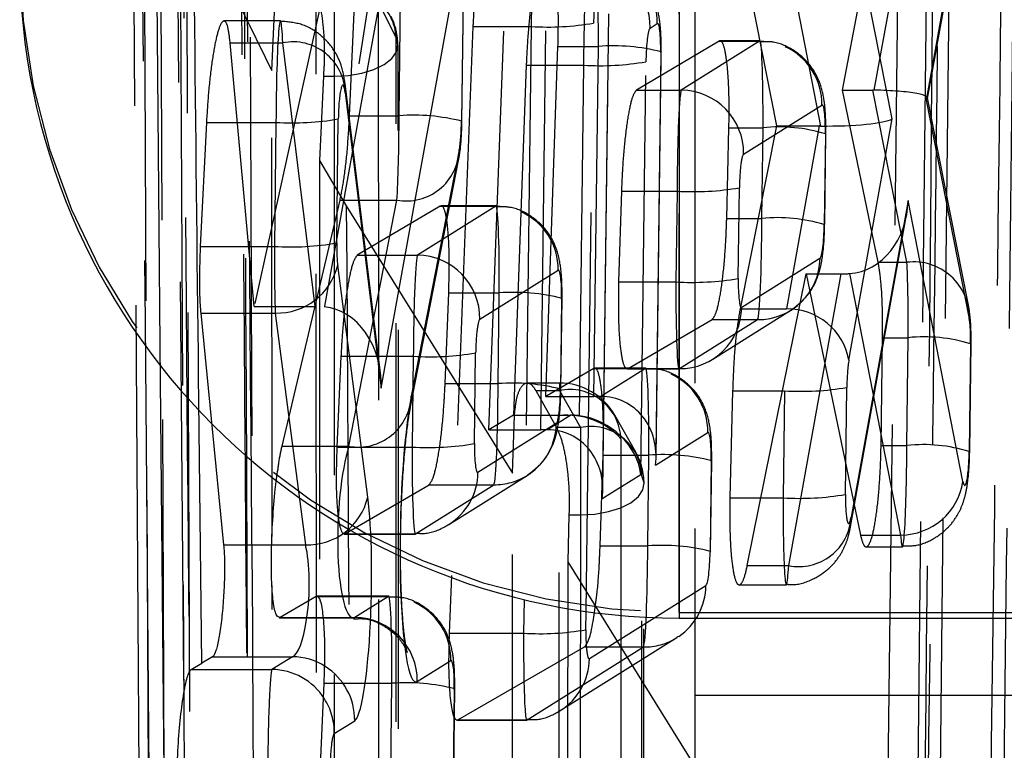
# Model space of a CAD drawing. Extents: x 40 to 416, y 16 to 281.
# Tile 26 of 41: x 236.52 to 239.65, y 245.18 to 247.51. Entities that reach past the tile are written whole.
import ezdxf

# ---------------------------------------------------------------- set-up
doc = ezdxf.new("R2010")
doc.units = 0
doc.linetypes.add('HIDDEN', pattern=[1.905, 1.27, -0.635])
doc.layers.get('0').update_dxf_attribs({"linetype": 'CONTINUOUS'})

msp = doc.modelspace()

# ---------------------------------------------------------------- linework, layer by layer
at = {"color": 7, "linetype": 'HIDDEN'}
for p, q in [((239.42589, 249.71853), (239.37231, 244.65127)), ((239.44381, 244.65127), (239.50103, 249.71853)), ((239.28028, 244.94815), (239.33603, 249.32673)), ((237.05316, 242.5329), (237.02541, 248.74358)), ((236.9001, 248.64533), (236.91656, 246.54274)), ((236.96488, 246.47225), (236.94649, 248.579)), ((237.01285, 248.57755), (237.05228, 243.70212)), ((236.87429, 248.50282), (236.88665, 246.58636)), ((237.04507, 248.47956), (237.0708, 242.26455)), ((236.93822, 242.80175), (236.91225, 248.29739)), ((236.96428, 248.13935), (236.98558, 242.60413)), ((239.56049, 248.12387), (239.40344, 247.25134)), ((239.40831, 247.25667), (239.5588, 248.09277)), ((239.13677, 247.28279), (239.26821, 247.96908)), ((239.23844, 247.28276), (239.36197, 247.96908)), ((237.53807, 247.84456), (237.26409, 246.59423)), ((237.71302, 247.84456), (237.48706, 246.59287)), ((239.29512, 247.19137), (239.17508, 247.80539)), ((237.66845, 246.33434), (237.91154, 247.6809)), ((237.31975, 247.3454), (237.33416, 247.643)), ((237.46355, 241.61834), (237.46077, 247.643)), ((237.51826, 247.60525), (237.51826, 247.32708)), ((237.56751, 247.20154), (237.58605, 247.62844)), ((237.72533, 247.20154), (237.73073, 247.62844)), ((237.92925, 247.60886), (237.92385, 247.18196)), ((237.92531, 247.18376), (237.93071, 247.61067)), ((238.61705, 245.61991), (238.61705, 247.61991)), ((238.66705, 247.61991), (238.66705, 245.88653)), ((238.83571, 247.63478), (238.9273, 247.16874)), ((238.97656, 247.63478), (239.06767, 247.16871)), ((237.71581, 247.44898), (237.65889, 247.56556)), ((238.01102, 246.20164), (238.06104, 247.54553)), ((238.17623, 246.20164), (238.19323, 247.54553)), ((238.39175, 247.52595), (238.37223, 245.98265)), ((238.374, 246.00839), (238.39322, 247.52776)), ((237.34747, 247.50322), (237.16759, 247.50322)), ((237.96036, 247.48551), (237.89192, 245.73717)), ((237.96036, 247.48551), (238.14606, 247.48551)), ((238.14606, 247.48551), (238.12297, 245.66088)), ((238.32087, 245.62292), (238.34457, 247.49642)), ((238.52459, 247.4806), (238.54742, 247.49489)), ((237.26409, 246.59423), (237.18736, 247.43355)), ((237.18736, 247.43355), (237.35468, 247.43355)), ((237.45745, 246.59423), (237.35468, 247.43355)), ((237.72502, 241.4391), (237.7225, 247.42617)), ((238.19271, 246.30775), (238.23114, 247.42239)), ((238.23114, 247.42239), (238.35981, 247.42239)), ((238.34571, 246.30775), (238.35981, 247.42239)), ((238.74433, 247.43936), (238.48107, 247.28321)), ((238.87321, 247.43936), (238.62381, 247.28321)), ((238.74433, 247.43936), (238.87321, 247.43936)), ((238.87413, 247.44023), (238.74718, 247.44023)), ((238.87321, 247.43936), (238.88645, 247.43879)), ((238.55833, 247.40281), (238.54171, 246.08875)), ((238.54348, 246.1145), (238.5598, 247.40461)), ((238.5598, 247.40461), (238.55833, 247.40281)), ((238.1302, 247.36236), (238.08994, 246.24773)), ((238.1302, 247.36236), (238.31263, 247.36236)), ((238.31263, 247.36236), (238.29851, 246.24595)), ((238.49453, 246.05922), (238.51115, 247.37327)), ((237.32077, 245.86119), (237.31975, 247.3454)), ((237.484, 247.32708), (237.47196, 247.05901)), ((237.484, 247.32708), (237.51826, 247.32708)), ((237.51826, 247.32708), (237.51893, 241.33994)), ((237.66616, 246.38174), (237.5532, 247.3043)), ((237.5532, 247.27566), (237.66845, 246.33434)), ((238.48107, 247.28321), (238.62381, 247.28321)), ((239.25077, 246.73467), (239.13677, 247.28279)), ((239.13677, 247.28279), (239.23412, 247.28279)), ((239.34217, 246.73467), (239.23412, 247.28279)), ((238.82233, 247.07945), (239.07173, 247.2356)), ((239.40344, 247.25134), (239.54069, 246.55507)), ((239.53839, 246.59809), (239.4083, 247.25804)), ((237.56751, 247.20154), (237.72533, 247.20154)), ((237.11173, 247.18035), (237.09211, 246.78532)), ((237.11173, 247.18035), (237.33311, 247.18035)), ((237.33311, 247.18035), (237.32812, 246.78532)), ((237.52664, 246.79622), (237.53163, 247.19126)), ((237.92385, 247.18196), (237.92531, 247.18376)), ((238.9273, 247.16874), (238.81121, 246.58643)), ((238.9273, 247.16874), (239.06335, 247.16874)), ((239.06335, 247.16874), (238.95912, 246.58643)), ((239.15764, 246.42333), (239.29512, 247.19137)), ((238.76849, 246.87415), (238.77559, 247.16309)), ((238.77559, 247.16309), (238.88412, 247.16309)), ((238.88047, 246.87415), (238.88412, 247.16309)), ((239.08264, 247.14351), (239.07899, 246.85457)), ((239.08045, 246.85638), (239.08411, 247.14532)), ((237.91676, 247.09226), (237.76408, 246.30863)), ((237.47196, 247.05901), (237.47063, 241.57157)), ((237.47196, 247.05901), (237.55703, 246.91473)), ((237.76187, 246.27472), (237.91455, 247.05835)), ((238.43335, 246.96122), (238.42442, 246.67228)), ((238.43335, 246.96122), (238.61038, 246.96122)), ((238.61038, 246.96122), (238.60673, 246.67228)), ((238.80524, 246.68319), (238.8089, 246.97212)), ((237.35253, 246.14881), (237.53717, 246.93245)), ((237.53717, 246.93245), (237.71824, 246.93245)), ((237.55703, 246.91473), (238.08675, 246.06316)), ((237.56556, 246.14881), (237.71824, 246.93245)), ((238.03425, 246.91438), (237.85924, 246.91438)), ((239.34591, 246.93166), (239.16447, 245.92357)), ((239.52088, 246.03675), (239.34591, 246.93166)), ((237.85642, 246.91351), (237.59211, 246.75737)), ((238.03333, 246.91351), (237.78393, 246.75737)), ((237.85642, 246.91351), (238.03333, 246.91351)), ((238.03333, 246.91351), (238.04657, 246.91295)), ((239.16279, 245.89248), (239.34149, 246.88532)), ((238.76849, 246.87415), (238.88047, 246.87415)), ((237.09211, 246.78532), (237.32812, 246.78532)), ((237.59211, 246.75737), (237.78393, 246.75737)), ((239.06555, 246.74724), (238.81616, 246.5911)), ((239.25077, 246.73467), (239.34217, 246.73467)), ((237.62559, 245.9871), (237.52961, 246.72549)), ((237.98245, 246.55361), (238.23185, 246.70976)), ((238.83405, 245.76879), (239.02186, 246.69778)), ((238.96595, 245.76879), (239.13316, 246.69778)), ((239.02186, 246.69778), (239.19421, 245.86613)), ((239.02186, 246.69778), (239.13316, 246.69778)), ((239.15958, 246.69871), (239.32236, 245.86613)), ((238.42442, 246.67228), (238.60673, 246.67228)), ((237.87179, 246.34831), (237.88329, 246.63725)), ((237.88329, 246.63725), (238.04424, 246.63725)), ((238.04058, 246.34831), (238.04424, 246.63725)), ((238.24276, 246.61767), (238.2391, 246.32873)), ((238.24057, 246.33054), (238.24422, 246.61948)), ((238.24422, 246.61948), (238.24276, 246.61767)), ((237.09354, 246.57312), (237.12687, 246.23598)), ((237.09354, 246.57312), (237.3311, 246.57312)), ((237.26409, 246.59423), (237.45745, 246.59423)), ((237.3311, 246.57312), (237.42707, 245.83473)), ((238.72377, 246.42592), (238.97317, 246.58207)), ((238.81121, 246.58643), (238.95912, 246.58643)), ((238.45427, 246.39602), (238.72188, 246.55216)), ((238.61764, 246.39602), (238.86703, 246.55216)), ((238.72188, 246.55216), (238.86703, 246.55216)), ((239.25998, 246.15142), (239.26497, 246.49465)), ((239.26497, 246.49465), (239.34662, 246.49465)), ((239.34228, 246.15142), (239.34662, 246.49465)), ((239.54227, 246.13365), (239.54661, 246.47688)), ((237.96536, 246.15734), (237.96902, 246.44628)), ((239.54514, 246.47507), (239.5408, 246.13184)), ((237.54012, 246.43538), (237.52719, 246.14644)), ((237.54012, 246.43538), (237.7705, 246.43538)), ((237.7705, 246.43538), (237.76684, 246.14644)), ((238.34524, 246.39684), (238.19271, 246.30775)), ((238.34524, 246.39684), (238.50982, 246.39684)), ((238.51075, 246.39771), (238.34811, 246.39771)), ((238.50982, 246.39684), (238.36739, 246.30766)), ((238.45139, 246.39514), (238.61671, 246.39514)), ((238.45427, 246.39602), (238.61764, 246.39602)), ((238.50982, 246.39684), (238.52307, 246.39627)), ((238.23553, 246.35026), (238.13318, 246.35026)), ((238.23553, 246.35026), (238.23553, 246.32634)), ((237.87179, 246.34831), (238.04058, 246.34831)), ((238.16051, 246.32634), (238.23553, 246.32634)), ((238.16051, 246.32634), (238.22618, 246.2086)), ((238.23553, 246.32634), (238.30238, 246.2086)), ((238.2391, 246.32873), (238.24057, 246.33054)), ((238.78727, 246.32543), (238.77883, 245.98461)), ((238.78727, 246.32543), (238.95254, 246.32543)), ((238.95254, 246.32543), (238.94823, 245.98461)), ((239.14674, 245.99551), (239.15106, 246.33633)), ((238.19271, 246.30775), (238.34571, 246.30775)), ((238.08994, 246.24773), (238.01102, 246.20164)), ((238.08675, 246.06316), (238.09247, 246.24635)), ((238.08994, 246.24773), (238.27167, 246.24773)), ((238.23553, 246.24635), (238.09247, 246.24635)), ((238.27167, 246.24773), (238.19791, 246.20155)), ((238.23174, 240.66681), (238.23553, 246.24635)), ((238.47891, 246.12975), (238.41206, 246.24749)), ((238.22567, 246.2214), (237.97627, 246.06525)), ((238.01102, 246.20164), (238.17623, 246.20164)), ((238.30238, 246.2086), (238.22618, 246.2086)), ((238.30238, 246.2086), (238.30238, 245.93043)), ((238.54171, 246.08875), (238.70834, 246.19308)), ((237.35253, 246.14881), (237.56556, 246.14881)), ((237.52719, 246.14644), (237.76684, 246.14644)), ((239.25998, 246.15142), (239.34228, 246.15142)), ((238.36543, 245.83164), (238.37479, 246.12058)), ((238.37479, 246.12058), (238.52074, 246.12058)), ((238.51708, 245.83164), (238.52074, 246.12058)), ((238.71925, 246.101), (238.7156, 245.81206)), ((238.71706, 245.81387), (238.72072, 246.1028)), ((238.72072, 246.1028), (238.71925, 246.101)), ((237.88389, 245.90007), (238.13328, 246.05622)), ((238.08306, 240.72407), (238.08675, 246.06316)), ((238.37223, 245.98265), (238.49453, 246.05922)), ((237.5529, 245.87017), (237.82057, 246.02632)), ((237.77775, 245.87017), (238.02715, 246.02632)), ((237.82057, 246.02632), (238.02715, 246.02632)), ((238.50168, 240.48737), (238.50536, 246.02939)), ((238.77883, 245.98461), (238.94823, 245.98461)), ((238.26602, 245.93043), (238.2622, 245.78104)), ((238.26602, 245.93043), (238.30238, 245.93043)), ((238.30238, 245.93043), (238.29873, 240.38841)), ((238.66705, 245.88653), (238.66705, 245.59428)), ((237.55006, 245.8693), (237.77683, 245.8693)), ((237.5529, 245.87017), (237.77775, 245.87017)), ((239.19421, 245.86613), (239.32236, 245.86613)), ((237.31968, 245.83473), (237.42707, 245.83473)), ((238.36543, 245.83164), (238.51708, 245.83164)), ((239.21253, 245.82856), (239.32792, 245.82856)), ((238.71706, 245.81387), (238.7156, 245.81206)), ((238.2622, 245.78104), (238.25884, 240.48585)), ((238.2622, 245.78104), (238.87974, 244.7877)), ((238.83405, 245.76879), (238.96595, 245.76879)), ((237.32354, 241.81934), (237.32087, 245.70524)), ((238.70217, 245.70473), (238.33105, 245.47237)), ((238.80833, 245.70747), (238.95821, 245.70747)), ((237.46093, 245.67038), (237.69155, 245.67038)), ((237.69248, 245.67125), (237.46377, 245.67125)), ((237.69155, 245.67038), (237.58468, 245.60346)), ((237.69155, 245.67038), (237.7048, 245.66981)), ((237.48341, 245.60346), (237.58468, 245.60346)), ((237.4835, 245.60259), (237.58006, 245.60259)), ((238.61705, 245.61991), (238.61705, 245.60193)), ((238.61705, 245.61991), (251.41705, 245.61991)), ((238.23866, 245.30719), (238.60978, 245.53955)), ((238.13253, 245.27729), (238.50365, 245.50965)), ((238.31589, 245.50965), (238.50365, 245.50965)), ((237.7832, 245.39971), (237.89007, 245.46662)), ((237.48651, 245.39411), (237.70247, 245.39411)), ((237.69881, 245.10517), (237.70247, 245.39411)), ((237.90098, 245.37453), (237.89733, 245.08559)), ((237.89879, 245.0874), (237.90245, 245.37634)), ((237.90245, 245.37634), (237.90098, 245.37453)), ((238.66705, 245.35645), (241.66705, 245.35645)), ((237.51895, 245.23426), (237.58377, 245.27485)), ((237.9094, 245.27642), (238.1316, 245.27642)), ((237.91229, 245.27729), (238.13253, 245.27729))]:
    msp.add_line(p, q, dxfattribs=at)
at = {"color": 7, "linetype": 'CONTINUOUS'}
for p, q in [((238.61705, 247.60193), (238.61705, 245.60193)), ((236.88665, 246.58636), (236.90924, 243.08209)), ((236.91656, 246.54274), (236.94116, 243.39882)), ((236.98907, 243.70212), (236.96488, 246.47225)), ((237.12687, 246.23598), (237.16655, 245.83473)), ((237.54418, 245.87301), (237.5529, 245.87017)), ((237.89192, 245.73717), (237.88473, 245.55356)), ((237.46093, 245.67038), (237.34599, 245.60346)), ((237.34324, 245.60259), (237.4835, 245.60259)), ((238.61705, 245.60193), (251.41705, 245.60193)), ((238.66705, 245.59428), (238.66705, 244.4752)), ((237.88473, 245.55356), (238.12162, 245.55356)), ((237.91229, 245.27729), (238.31589, 245.50965)), ((237.13152, 245.4786), (237.09689, 245.45844)), ((237.13152, 245.4786), (237.38525, 245.4786)), ((237.38525, 245.4786), (237.32043, 245.43802)), ((237.06334, 245.43802), (237.09689, 245.45844)), ((237.06334, 245.43802), (237.32043, 245.43802)), ((237.47318, 245.10517), (237.48651, 245.39411))]:
    msp.add_line(p, q, dxfattribs=at)
at = {"color": 8, "linetype": 'CONTINUOUS'}
for p, q in [((237.09689, 245.45844), (237.08767, 246.29316)), ((237.16655, 245.83473), (237.31968, 245.83473)), ((238.12297, 245.66088), (238.12162, 245.55356)), ((237.34599, 245.60346), (237.48341, 245.60346)), ((238.32014, 245.56446), (238.32087, 245.62292))]:
    msp.add_line(p, q, dxfattribs=at)
at = {"color": 7, "linetype": 'HIDDEN', "flags": 128}
for points in [[(237.51826, 247.32708), (237.56363, 247.32958), (237.6067, 247.33698), (237.6453, 247.34888), (237.67747, 247.36469), (237.70159, 247.38361), (237.71643, 247.40469), (237.72126, 247.42685), (237.71581, 247.44898)], [(238.43164, 246.17276), (238.4314, 245.81841), (238.43043, 244.40104), (238.42783, 240.59326)], [(238.13926, 246.06012), (238.13667, 246.05839), (238.13328, 246.05622)], [(238.30238, 245.93043), (238.34847, 245.93299), (238.39214, 245.9406), (238.43113, 245.95285), (238.4634, 245.9691), (238.48726, 245.98851), (238.50147, 246.01005), (238.50528, 246.03262), (238.49849, 246.05502)], [(238.49482, 240.51305), (238.49506, 240.86739), (238.496, 242.28476), (238.49849, 246.05502)], [(238.61576, 245.54345), (238.61317, 245.54172), (238.60978, 245.53955)]]:
    msp.add_lwpolyline(points, dxfattribs=at)
at = {"color": 7, "linetype": 'HIDDEN'}
for centre, radius, start, end in [((241.86048, 246.78549), 4.30539, 104.6149, 178.27984), ((243.84341, 243.59654), 4.30428, 104.60047, 178.31565), ((238.61704, 247.71991), 2.1, 180.00003, 270.00002), ((238.32344, 247.48321), 0.20116, 359.25542, 89.25267), ((238.34579, 247.49729), 0.20164, 359.32011, 65.1124), ((237.54929, 247.44148), 0.16668, 2.57609, 100.73019), ((237.51826, 247.42617), 0.203, 359.99755, 26.66862), ((238.19859, 248.34169), 0.85778, 266.48883, 279.79882), ((237.38699, 247.27043), 0.16629, 1.801, 101.20335), ((238.40577, 246.80551), 0.61858, 75.58228, 94.26119), ((238.8701, 247.23799), 0.20164, 359.32029, 65.11222), ((238.36517, 248.21854), 0.85778, 266.48882, 279.79882), ((238.62119, 247.08207), 0.20116, 359.25554, 89.25267), ((237.77129, 246.58465), 0.61859, 75.5824, 94.26108), ((237.38565, 248.03652), 0.85778, 266.48881, 279.79884), ((238.93571, 246.66994), 0.49585, 72.76267, 95.97154), ((237.7476, 247.09919), 0.1693, 260.01354, 357.65587), ((238.66291, 247.81739), 0.85778, 266.48882, 279.79883), ((238.03022, 246.71215), 0.20164, 359.32028, 65.11222), ((238.93205, 246.381), 0.49585, 72.76271, 95.97149), ((237.38065, 247.64149), 0.85779, 266.48885, 279.7988), ((237.78131, 246.55622), 0.20116, 359.25542, 89.2528), ((238.86875, 246.74897), 0.19681, 269.50047, 359.49843), ((239.3639, 246.55918), 0.17683, 358.6708, 97.06081), ((237.3365, 246.77158), 0.19854, 268.43901, 346.57547), ((238.65926, 247.52845), 0.85778, 266.48877, 279.79888), ((238.0902, 246.02037), 0.61859, 75.58233, 94.26116), ((238.61935, 246.59282), 0.19681, 269.50035, 359.49856), ((238.96083, 246.38615), 0.20029, 10.70005, 90.48973), ((239.39821, 246.0015), 0.49584, 72.7626, 95.97162), ((237.82303, 247.29155), 0.85779, 266.48882, 279.79881), ((238.08655, 245.73144), 0.61858, 75.58225, 94.26124), ((238.23553, 246.14726), 0.203, 29.58757, 90), ((238.50672, 246.19548), 0.20164, 359.32031, 65.11218), ((238.26843, 246.16635), 0.16334, 2.24849, 101.61877), ((239.00507, 247.18163), 0.85781, 266.48899, 279.79865), ((237.59492, 246.31555), 0.1693, 260.01368, 357.6556), ((238.26102, 246.01617), 0.23159, 42.54423, 96.31774), ((238.02818, 246.22342), 0.1975, 304.22545, 359.41422), ((238.33528, 246.04861), 0.16334, 2.24972, 101.61842), ((237.81938, 247.00261), 0.85778, 266.4888, 279.79883), ((239.39387, 245.65827), 0.49584, 72.76258, 95.97157), ((238.30238, 246.02952), 0.203, 359.96252, 29.587), ((238.5667, 245.50369), 0.61859, 75.58242, 94.26107), ((237.77889, 246.06723), 0.19739, 302.13497, 359.42738), ((238.02908, 246.22279), 0.19648, 269.43831, 302.03104), ((239.32191, 246.06746), 0.20132, 270.12795, 351.22579), ((237.43248, 246.03319), 0.19854, 268.43914, 346.57519), ((239.00076, 246.84078), 0.85778, 266.4888, 279.79885), ((238.99786, 245.93256), 0.16685, 258.97497, 356.91202), ((238.56304, 245.21475), 0.61859, 75.58242, 94.26107), ((238.50468, 245.70675), 0.1975, 304.22559, 359.41437), ((237.68845, 245.46901), 0.20164, 359.31987, 65.11241), ((237.58206, 245.40232), 0.20116, 359.25554, 89.25266), ((238.50557, 245.70611), 0.19647, 269.43812, 302.03111), ((238.13368, 245.47434), 0.19738, 302.13278, 359.42954), ((237.38209, 245.27721), 0.2017, 359.32729, 57.72311), ((237.74843, 244.77724), 0.61858, 75.58231, 94.26123), ((237.31747, 245.23666), 0.2015, 359.31727, 32.46289)]:
    msp.add_arc(centre, radius, start, end, dxfattribs=at)
at = {"color": 7, "linetype": 'CONTINUOUS'}
for centre, radius, start, end in [((238.61704, 247.70193), 2.1, 180.00003, 270.00002), ((238.17415, 246.40972), 0.85777, 266.48876, 279.79889)]:
    msp.add_arc(centre, radius, start, end, dxfattribs=at)
at = {"color": 8, "linetype": 'CONTINUOUS'}
for centre, radius, start, end in [((237.38324, 245.27925), 0.19936, 57.68988, 89.42113), ((237.31808, 245.23749), 0.20055, 32.35755, 89.32585)]:
    msp.add_arc(centre, radius, start, end, dxfattribs=at)
at = {"color": 7, "linetype": 'HIDDEN'}
for centre, major_axis, ratio, start_param, end_param in [((238.15823, 247.50838), (0.00219, 0.3), 0.0401336, 0.0765761, 1.6473725), ((238.34764, 247.39952), (0.00219, 0.3), 0.0401336, 4.7889651, 6.3597614), ((238.32481, 247.38523), (0.00219, 0.3), 0.0401336, 0.0765761, 1.6473725), ((238.35675, 247.50404), (0.00222, 0.1), 0.1203488, 0.0789519, 1.6497483), ((237.34529, 247.20322), (0.00219, 0.3), 0.0401336, 5.5880735, 7.9305578), ((238.52332, 247.38089), (0.00222, 0.1), 0.1203488, 0.0789519, 1.6497483), ((238.54616, 247.39518), (0.00222, 0.1), 0.1203488, 4.7913409, 6.3621372), ((238.87195, 247.14023), (0.00219, 0.3), 0.0401336, 4.7889651, 6.3597614), ((237.54381, 247.19888), (0.00222, 0.1), 0.1203488, 5.5904493, 7.9329336), ((238.62255, 246.98408), (0.00219, 0.3), 0.0401336, 0.0765761, 1.6473725), ((239.2257, 247.15026), (0.20097, 0.00979), 0.6576435, 1.4753938, 1.4968905), ((239.20492, 247.25568), (0.20345, 0.00168), 0.1336237, 6.0614135, 7.6873812), ((239.07047, 247.13589), (0.00222, 0.1), 0.1203488, 4.7913409, 6.3621372), ((237.71316, 247.17867), (0.00219, 0.3), 0.0401336, 3.7499634, 4.7889651), ((237.91168, 247.17434), (0.00222, 0.1), 0.1203488, 3.7523392, 4.7913409), ((239.07285, 247.06301), (0.20137, -0.00687), 0.5239098, 1.6143518, 1.6358161), ((239.0966, 247.19571), (0.20341, 0.00162), 0.1329545, 4.5686395, 6.0624716), ((238.82107, 246.97975), (0.00222, 0.1), 0.1203488, 0.0789519, 1.6497483), ((238.03207, 246.61438), (0.00219, 0.3), 0.0401336, 4.7889651, 6.3597614), ((239.14739, 246.93599), (-0.00178, 0.23769), 0.8352542, 3.1940387, 4.6878727), ((238.86829, 246.85129), (0.00219, 0.3), 0.0401336, 3.2181688, 4.7889651), ((239.06681, 246.84695), (0.00222, 0.1), 0.1203488, 3.2205446, 4.7913409), ((237.53881, 246.80384), (0.00222, 0.1), 0.1203488, 1.6497483, 2.4737989), ((237.34029, 246.80818), (0.00219, 0.3), 0.0401336, 1.6473725, 2.4714231), ((237.78267, 246.45824), (0.00219, 0.3), 0.0401336, 0.0765761, 1.6473725), ((239.33445, 246.47179), (0.00219, 0.3), 0.0401336, 4.7889651, 5.7807377), ((238.23059, 246.61005), (0.00222, 0.1), 0.1203488, 4.7913409, 6.3621372), ((239.12357, 246.80364), (0.20138, -0.00695), 0.5245449, 4.7781089, 4.9102444), ((238.6189, 246.69514), (0.00219, 0.3), 0.0401336, 1.6473725, 3.2181688), ((238.81742, 246.69081), (0.00222, 0.1), 0.1203488, 1.6497483, 3.2205446), ((237.46993, 246.33868), (0.00723, 0.25479), 0.7790188, 4.7174788, 6.2332789), ((237.98119, 246.4539), (0.00222, 0.1), 0.1203488, 0.0789519, 1.6497483), ((239.53297, 246.46745), (0.00222, 0.1), 0.1203488, 4.7913409, 5.7831135), ((239.16323, 246.34395), (0.00222, 0.1), 0.1203488, 0.6564602, 1.6497483), ((238.50856, 246.09771), (0.00219, 0.3), 0.0401336, 4.7889651, 6.3597614), ((238.02841, 246.32545), (0.00219, 0.3), 0.0401336, 3.2181688, 4.7889651), ((238.22693, 246.32111), (0.00222, 0.1), 0.1203488, 3.2205446, 4.7913409), ((237.78951, 245.89825), (0.01109, 0.5), 0.1203488, 0.6107465, 3.2205446), ((238.34571, 246.29251), (0.20002, 0), 0.0762033, 1.4621994, 1.5707963), ((238.34319, 246.09309), (0.10821, 0.19253), 0.8755062, 5.1494447, 6.732761), ((238.27167, 246.04831), (0.20148, 0), 0.9897863, 1.4371595, 1.5707963), ((238.29601, 246.06355), (0.17994, -0.10113), 0.8564416, 0.5572087, 2.0068881), ((238.17623, 246.1864), (0.20002, 0), 0.0762033, 1.4621994, 1.5707963), ((238.17371, 245.98698), (0.10821, 0.19253), 0.8755062, 5.1494447, 6.732761), ((238.70708, 246.09337), (0.00222, 0.1), 0.1203488, 4.7913409, 6.3621372), ((237.59099, 245.90259), (0.01138, 0.29999), 0.2004015, 0.6156825, 3.2254805), ((237.77901, 246.1693), (0.00219, 0.3), 0.0401336, 1.6473725, 3.2181688), ((237.97753, 246.16496), (0.00222, 0.1), 0.1203488, 1.6497483, 3.2205446), ((239.33011, 246.12856), (0.00219, 0.3), 0.0401336, 2.6360293, 4.7889651), ((239.52863, 246.12422), (0.00222, 0.1), 0.1203488, 2.638405, 4.7913409), ((237.58882, 245.67368), (0.00887, 0.4), 0.1203488, 3.2205446, 5.6153915), ((238.9604, 246.00747), (0.00219, 0.3), 0.0401336, 1.6473725, 3.7926591), ((239.15892, 246.00313), (0.00222, 0.1), 0.1203488, 1.6497483, 3.7950349), ((237.3903, 245.67802), (0.00928, 0.19999), 0.2403269, 4.3019127, 5.6238713), ((238.50491, 245.80877), (0.00219, 0.3), 0.0401336, 3.2181688, 4.7889651), ((238.70343, 245.80444), (0.00222, 0.1), 0.1203488, 3.2205446, 4.7913409), ((237.69029, 245.37125), (0.00219, 0.3), 0.0401336, 4.7889651, 6.3597614), ((238.33231, 245.57208), (0.00222, 0.1), 0.1203488, 2.3046878, 3.2205446), ((237.88881, 245.36691), (0.00222, 0.1), 0.1203488, 4.7913409, 6.3621372), ((238.13379, 245.57642), (0.00219, 0.3), 0.0401336, 2.2149925, 3.2181688), ((237.51769, 245.13455), (0.00222, 0.1), 0.1203488, 0.0789519, 1.6497483)]:
    msp.add_ellipse(centre, major_axis=major_axis, ratio=ratio, start_param=start_param, end_param=end_param, dxfattribs=at)
at = {"color": 8, "linetype": 'CONTINUOUS'}
for centre, major_axis, ratio, start_param, end_param in [((237.3903, 245.67802), (0.00928, 0.19999), 0.2403269, 3.2290243, 4.3019127), ((238.13379, 245.57642), (0.00219, 0.3), 0.0401336, 1.6473725, 2.2149925), ((238.33231, 245.57208), (0.00222, 0.1), 0.1203488, 1.6497483, 2.3046878)]:
    msp.add_ellipse(centre, major_axis=major_axis, ratio=ratio, start_param=start_param, end_param=end_param, dxfattribs=at)
at = {"color": 7, "linetype": 'CONTINUOUS'}
msp.add_ellipse((237.31917, 245.13889), major_axis=(0.00219, 0.3), ratio=0.0401336, start_param=0.0765761, end_param=1.6473725, dxfattribs=at)
at = {"color": 7, "linetype": 'HIDDEN'}
for points, knots in [([(239.39495, 244.49862), (239.4039, 245.39723), (239.42199, 247.21485), (239.43724, 249.03279), (239.44495, 249.95195)], [0, 0, 0, 0, 0.4943893, 1, 1, 1, 1]), ([(239.70251, 249.69825), (239.70114, 249.56335), (239.69431, 248.88885), (239.67646, 247.19975), (239.65736, 245.64558), (239.64489, 244.631)], [0, 0, 0, 0, 0.07986533, 0.39932672, 1, 1, 1, 1]), ([(239.60597, 244.75555), (239.61661, 245.55414), (239.63782, 247.14656), (239.65571, 248.739), (239.66464, 249.53283)], [0, 0, 0, 0, 0.5015023, 1, 1, 1, 1]), ([(239.46105, 249.32787), (239.46105, 249.32749), (239.45304, 248.59815), (239.43618, 247.13815), (239.41753, 245.67784), (239.40763, 244.94661), (239.40762, 244.94584)], [0, 0, 0, 0, 0.0002613, 0.4993567, 0.9994738, 1, 1, 1, 1]), ([(237.23233, 248.70681), (237.2395, 247.81585), (237.25348, 246.08045), (237.2687, 244.34505), (237.2761, 243.50061)], [0, 0, 0, 0, 0.513404, 1, 1, 1, 1]), ([(237.25647, 243.58594), (237.25587, 243.65594), (237.25125, 244.19849), (237.23709, 245.89382), (237.22445, 247.51916), (237.21549, 248.67195)], [0, 0, 0, 0, 0.0412861, 0.3200235, 1, 1, 1, 1]), ([(237.22785, 248.65248), (237.22834, 248.53434), (237.2308, 247.94364), (237.23956, 245.87319), (237.24875, 243.92087), (237.25572, 242.44111)], [0, 0, 0, 0, 0.0570601, 0.28530075, 1, 1, 1, 1]), ([(237.08767, 246.29316), (237.08324, 246.68953), (237.07457, 247.46603), (237.06644, 248.24299), (237.06246, 248.62335)], [0, 0, 0, 0, 0.5104601, 1, 1, 1, 1]), ([(237.07287, 243.70212), (237.06574, 244.51444), (237.05148, 246.14007), (237.0383, 247.7657), (237.03171, 248.579)], [0, 0, 0, 0, 0.4997011, 1, 1, 1, 1]), ([(237.27318, 242.37203), (237.27264, 242.49018), (237.26998, 243.08088), (237.26086, 245.15278), (237.25316, 247.10654), (237.24732, 248.58773)], [0, 0, 0, 0, 0.0570204, 0.2851026, 1, 1, 1, 1]), ([(236.96428, 248.13935), (237.00608, 248.0304), (237.09013, 247.81131), (237.24293, 247.50127), (237.31975, 247.3454)], [0, 0, 0, 0, 0.4972709, 1, 1, 1, 1]), ([(238.00985, 247.8075), (238.0054, 247.80155), (237.99649, 247.78964), (237.98302, 247.73036), (237.97147, 247.64817), (237.96384, 247.56153), (237.96132, 247.50653), (237.96036, 247.48551)], [0, 0, 0, 0, 0.2170625, 0.4341313, 0.6510378, 0.8666713, 1, 1, 1, 1]), ([(238.23114, 247.42239), (238.23185, 247.45549), (238.23327, 247.5217), (238.22976, 247.60693), (238.22247, 247.66881), (238.21294, 247.69926), (238.20586, 247.69883), (238.20296, 247.69865)], [0, 0, 0, 0, 0.21232586, 0.42464463, 0.63719725, 0.85104194, 1, 1, 1, 1]), ([(238.17903, 247.68435), (238.17458, 247.6784), (238.16567, 247.66649), (238.1523, 247.60722), (238.14093, 247.52504), (238.13349, 247.4384), (238.13111, 247.38339), (238.1302, 247.36236)], [0, 0, 0, 0, 0.2170764, 0.4341541, 0.6510189, 0.8665732, 1, 1, 1, 1]), ([(238.5598, 247.40461), (238.55976, 247.4207), (238.55966, 247.45865), (238.5556, 247.51069), (238.543, 247.56719), (238.51027, 247.62589), (238.46057, 247.67061), (238.40265, 247.6976), (238.36433, 247.69666), (238.34982, 247.69631)], [0, 0, 0, 0, 0.11291805, 0.26634621, 0.43249685, 0.5681009, 0.73280566, 0.89880562, 1, 1, 1, 1]), ([(237.4559, 247.60525), (237.46101, 247.59252), (237.47121, 247.56705), (237.48162, 247.50695), (237.48705, 247.43962), (237.48753, 247.37678), (237.48505, 247.34179), (237.484, 247.32708)], [0, 0, 0, 0, 0.2157323, 0.4316601, 0.6429349, 0.8499038, 1, 1, 1, 1]), ([(237.65889, 247.56556), (237.65893, 247.44743), (237.65914, 246.85678), (237.65994, 244.84832), (237.66113, 242.95799), (237.66202, 241.54018)], [0, 0, 0, 0, 0.0588164, 0.2940817, 1, 1, 1, 1]), ([(237.18736, 247.43355), (237.18499, 247.45262), (237.18027, 247.49073), (237.16871, 247.50854), (237.15536, 247.49394), (237.14124, 247.44573), (237.12818, 247.36976), (237.11759, 247.27705), (237.11362, 247.21156), (237.11173, 247.18035)], [0, 0, 0, 0, 0.143475, 0.2869122, 0.4312924, 0.5767204, 0.7224953, 0.867758, 1, 1, 1, 1]), ([(237.5532, 247.3043), (237.54995, 247.32466), (237.54454, 247.35864), (237.51793, 247.41446), (237.47727, 247.46047), (237.41741, 247.49616), (237.37164, 247.50032), (237.34885, 247.50239)], [0, 0, 0, 0, 0.2222926, 0.370917, 0.5770137, 0.7893864, 1, 1, 1, 1]), ([(237.71684, 241.46112), (237.7168, 241.57925), (237.7166, 242.16991), (237.71604, 244.16587), (237.71591, 246.04368), (237.71581, 247.44898)], [0, 0, 0, 0, 0.059185, 0.2959247, 1, 1, 1, 1]), ([(238.77559, 247.16309), (238.77598, 247.19621), (238.77676, 247.26245), (238.77237, 247.34768), (238.76437, 247.40958), (238.75443, 247.43998), (238.74727, 247.43954), (238.74433, 247.43936)], [0, 0, 0, 0, 0.2123208, 0.4246312, 0.6373433, 0.8514919, 1, 1, 1, 1]), ([(239.08411, 247.14532), (239.08407, 247.16141), (239.08397, 247.19935), (239.07991, 247.2514), (239.06731, 247.3079), (239.03458, 247.3666), (238.98488, 247.41132), (238.92696, 247.4383), (238.88864, 247.43737), (238.87413, 247.43701)], [0, 0, 0, 0, 0.1129184, 0.266347, 0.4324943, 0.5681001, 0.7328054, 0.8988058, 1, 1, 1, 1]), ([(238.48107, 247.28321), (238.4766, 247.27726), (238.46766, 247.26535), (238.45445, 247.20608), (238.44337, 247.12392), (238.43629, 247.03728), (238.43417, 246.98227), (238.43335, 246.96122)], [0, 0, 0, 0, 0.2171063, 0.4342153, 0.6510194, 0.866425, 1, 1, 1, 1]), ([(237.53717, 246.93245), (237.54157, 246.95454), (237.55039, 246.99872), (237.56143, 247.09512), (237.56544, 247.16543), (237.56751, 247.20154)], [0, 0, 0, 0, 0.3272168, 0.6545158, 1, 1, 1, 1]), ([(237.91455, 247.05835), (237.91627, 247.06853), (237.92099, 247.09641), (237.92427, 247.13936), (237.92504, 247.1723), (237.92531, 247.18376)], [0, 0, 0, 0, 0.2724574, 0.7466398, 1, 1, 1, 1]), ([(237.55703, 246.91473), (237.56368, 245.8579), (237.57526, 244.01642), (237.58767, 242.1735), (237.59297, 241.38823)], [0, 0, 0, 0, 0.5738991, 1, 1, 1, 1]), ([(237.88329, 246.63725), (237.88419, 246.67034), (237.88599, 246.73652), (237.88293, 246.82173), (237.87593, 246.88361), (237.8665, 246.91411), (237.85936, 246.91369), (237.85642, 246.91351)], [0, 0, 0, 0, 0.212267, 0.4245382, 0.6369329, 0.8505873, 1, 1, 1, 1]), ([(238.24422, 246.61948), (238.24418, 246.63556), (238.24409, 246.67351), (238.24002, 246.72555), (238.22742, 246.78205), (238.1947, 246.84075), (238.145, 246.88548), (238.08708, 246.91246), (238.04876, 246.91152), (238.03424, 246.91117)], [0, 0, 0, 0, 0.112918, 0.2663462, 0.4324971, 0.5681007, 0.7328056, 0.8988056, 1, 1, 1, 1]), ([(238.72188, 246.55216), (238.72641, 246.55812), (238.73546, 246.57002), (238.7486, 246.62929), (238.75937, 246.71145), (238.766, 246.79808), (238.7678, 246.85308), (238.76849, 246.87415)], [0, 0, 0, 0, 0.2171681, 0.4343531, 0.6511047, 0.8663105, 1, 1, 1, 1]), ([(238.97317, 246.58207), (238.99372, 246.5983), (239.0249, 246.62292), (239.05081, 246.66825), (239.06405, 246.70383), (239.07403, 246.74969), (239.07906, 246.80038), (239.08012, 246.84314), (239.08045, 246.85638)], [0, 0, 0, 0, 0.2388292, 0.3621845, 0.4840567, 0.6096487, 0.8791773, 1, 1, 1, 1]), ([(237.09211, 246.78532), (237.09087, 246.7523), (237.08839, 246.68627), (237.09002, 246.61544), (237.09269, 246.58333), (237.09354, 246.57312)], [0, 0, 0, 0, 0.4054411, 0.8109038, 1, 1, 1, 1]), ([(237.59211, 246.75737), (237.58757, 246.7514), (237.5785, 246.73948), (237.56451, 246.68016), (237.55233, 246.59792), (237.5441, 246.51128), (237.54122, 246.45631), (237.54012, 246.43538)], [0, 0, 0, 0, 0.21713008, 0.43426108, 0.65133812, 0.86719238, 1, 1, 1, 1]), ([(239.26497, 246.49465), (239.26501, 246.52768), (239.26509, 246.59374), (239.2599, 246.67946), (239.25378, 246.71647), (239.25077, 246.73467)], [0, 0, 0, 0, 0.3370028, 0.6739824, 1, 1, 1, 1]), ([(238.42442, 246.67228), (238.42381, 246.63918), (238.42258, 246.57298), (238.42644, 246.48776), (238.43412, 246.42588), (238.44401, 246.39541), (238.45128, 246.39584), (238.45427, 246.39602)], [0, 0, 0, 0, 0.2122432, 0.4244796, 0.6369934, 0.8508846, 1, 1, 1, 1]), ([(238.81121, 246.58643), (238.80726, 246.56327), (238.79935, 246.51694), (238.79086, 246.42282), (238.78844, 246.35712), (238.78727, 246.32543)], [0, 0, 0, 0, 0.3410127, 0.6821069, 1, 1, 1, 1]), ([(239.54661, 246.47688), (239.54663, 246.48714), (239.5467, 246.51762), (239.54484, 246.55812), (239.54026, 246.58652), (239.53839, 246.59809)], [0, 0, 0, 0, 0.2313026, 0.6868894, 1, 1, 1, 1]), ([(238.37479, 246.12058), (238.37544, 246.15367), (238.37673, 246.21986), (238.37293, 246.30507), (238.36531, 246.36697), (238.35548, 246.39744), (238.34822, 246.39702), (238.34524, 246.39684)], [0, 0, 0, 0, 0.21222021, 0.4244335, 0.63692449, 0.85081446, 1, 1, 1, 1]), ([(238.72072, 246.1028), (238.72068, 246.11889), (238.72059, 246.15684), (238.71652, 246.20888), (238.70392, 246.26538), (238.6712, 246.32408), (238.62149, 246.36881), (238.56357, 246.39579), (238.52525, 246.39485), (238.51074, 246.3945)], [0, 0, 0, 0, 0.1129182, 0.2663467, 0.4324942, 0.5680998, 0.7328051, 0.8988054, 1, 1, 1, 1]), ([(238.09247, 246.24635), (238.09436, 246.26478), (238.09813, 246.30161), (238.11163, 246.33725), (238.12881, 246.35342), (238.1461, 246.34839), (238.15642, 246.3326), (238.16051, 246.32634)], [0, 0, 0, 0, 0.20804373, 0.41584187, 0.62993832, 0.85325912, 1, 1, 1, 1]), ([(237.82057, 246.02632), (237.82516, 246.03228), (237.83432, 246.0442), (237.84827, 246.10353), (237.86024, 246.18578), (237.86815, 246.27242), (237.87078, 246.32737), (237.87179, 246.34831)], [0, 0, 0, 0, 0.2171982, 0.4344045, 0.6514659, 0.8671785, 1, 1, 1, 1]), ([(238.13328, 246.05622), (238.15384, 246.07245), (238.18502, 246.09707), (238.21093, 246.14241), (238.22417, 246.17799), (238.23414, 246.22385), (238.23917, 246.27454), (238.24024, 246.3173), (238.24057, 246.33054)], [0, 0, 0, 0, 0.238829, 0.3621822, 0.484059, 0.6096513, 0.8791765, 1, 1, 1, 1]), ([(237.58012, 245.5991), (237.59197, 245.59982), (237.62665, 245.60193), (237.6767, 245.5796), (237.71844, 245.54628), (237.74057, 245.51572), (237.7495, 245.49711), (237.75181, 245.48995), (237.75025, 245.49472), (237.74532, 245.51946), (237.73805, 245.57811), (237.73125, 245.6826), (237.72869, 245.82988), (237.73294, 245.99779), (237.74344, 246.14675), (237.75464, 246.23547), (237.76043, 246.26692), (237.76187, 246.27472)], [0, 0, 0, 0, 0.0280402, 0.082057, 0.1255518, 0.1616436, 0.1910501, 0.2197848, 0.2559192, 0.3079833, 0.3841898, 0.4857018, 0.6041567, 0.7302001, 0.8580126, 0.9647899, 1, 1, 1, 1]), ([(238.22618, 246.2086), (238.23202, 246.19574), (238.24371, 246.17), (238.25676, 246.10914), (238.26484, 246.04104), (238.2676, 245.97868), (238.26647, 245.94434), (238.26602, 245.93043)], [0, 0, 0, 0, 0.2184297, 0.437071, 0.6505463, 0.8584833, 1, 1, 1, 1]), ([(237.33963, 246.07604), (237.34056, 246.08337), (237.34434, 246.11323), (237.34901, 246.13351), (237.35253, 246.14881)], [0, 0, 0, 0, 0.24574357, 1, 1, 1, 1]), ([(237.52719, 246.14644), (237.52612, 246.11332), (237.52396, 246.04708), (237.52662, 245.96248), (237.53321, 245.89832), (237.54052, 245.88146), (237.54418, 245.87301)], [0, 0, 0, 0, 0.2496369, 0.4992809, 0.7489364, 1, 1, 1, 1]), ([(239.19421, 245.86613), (239.19799, 245.85262), (239.20555, 245.82561), (239.21936, 245.82767), (239.23307, 245.86186), (239.24535, 245.9273), (239.25462, 246.01544), (239.25888, 246.09461), (239.25976, 246.13985), (239.25998, 246.15142)], [0, 0, 0, 0, 0.1577504, 0.3154743, 0.4738759, 0.6323548, 0.7900067, 0.9463065, 1, 1, 1, 1]), ([(239.32782, 245.83167), (239.34313, 245.83143), (239.3801, 245.83084), (239.43131, 245.8542), (239.47423, 245.88835), (239.5025, 245.92586), (239.51997, 245.96289), (239.53068, 246.00042), (239.53735, 246.04202), (239.54127, 246.08956), (239.54201, 246.12231), (239.54227, 246.13365)], [0, 0, 0, 0, 0.1038807, 0.25094, 0.3726322, 0.4782817, 0.5719923, 0.6598037, 0.7772242, 0.9228441, 1, 1, 1, 1]), ([(238.77883, 245.98461), (238.77842, 245.9515), (238.77762, 245.88527), (238.78214, 245.80018), (238.79041, 245.73788), (238.80196, 245.70538), (238.8154, 245.70691), (238.82648, 245.73449), (238.83241, 245.76136), (238.83405, 245.76879)], [0, 0, 0, 0, 0.15516153, 0.31031298, 0.4657594, 0.62231591, 0.78026852, 0.93927681, 1, 1, 1, 1]), ([(237.77684, 245.87252), (237.78678, 245.87171), (237.81934, 245.86905), (237.85592, 245.88361), (237.87959, 245.89755), (237.88389, 245.90007)], [0, 0, 0, 0, 0.2645525, 0.8665572, 1, 1, 1, 1]), ([(238.95804, 245.70989), (238.96384, 245.70914), (238.99302, 245.70538), (239.04086, 245.72248), (239.09046, 245.75365), (239.1237, 245.79076), (239.14475, 245.82815), (239.15674, 245.86241), (239.16085, 245.88281), (239.16279, 245.89248)], [0, 0, 0, 0, 0.0563315, 0.2835054, 0.4665744, 0.6235681, 0.7616601, 0.8870359, 1, 1, 1, 1]), ([(238.3516, 245.65144), (238.35259, 245.65821), (238.35744, 245.69138), (238.36227, 245.75624), (238.36456, 245.81081), (238.36543, 245.83164)], [0, 0, 0, 0, 0.1368613, 0.670534, 1, 1, 1, 1]), ([(237.90245, 245.37634), (237.90241, 245.39243), (237.90232, 245.43037), (237.89825, 245.48242), (237.88565, 245.53892), (237.85293, 245.59761), (237.80322, 245.64234), (237.7453, 245.66932), (237.70698, 245.66839), (237.69247, 245.66803)], [0, 0, 0, 0, 0.1129179, 0.266346, 0.4324966, 0.5681, 0.7328048, 0.8988057, 1, 1, 1, 1]), ([(238.13161, 245.27964), (238.14155, 245.27883), (238.17411, 245.27617), (238.2107, 245.29073), (238.23437, 245.30467), (238.23866, 245.30719)], [0, 0, 0, 0, 0.2645524, 0.8665567, 1, 1, 1, 1])]:
    msp.add_open_spline(points, degree=3, knots=knots, dxfattribs=at)
at = {"color": 7, "linetype": 'CONTINUOUS'}
for points, knots in [([(237.34599, 245.60346), (237.34172, 245.6042), (237.33319, 245.60567), (237.32388, 245.65068), (237.31862, 245.7217), (237.31808, 245.81344), (237.32229, 245.91389), (237.32971, 246.00688), (237.33664, 246.05522), (237.33963, 246.07604)], [0, 0, 0, 0, 0.1495445, 0.2991276, 0.4476888, 0.5949963, 0.7417307, 0.8888022, 1, 1, 1, 1]), ([(237.16655, 245.83473), (237.16766, 245.81918), (237.16988, 245.78808), (237.16934, 245.72452), (237.16591, 245.6571), (237.15972, 245.59165), (237.15147, 245.53562), (237.14205, 245.49538), (237.13526, 245.48117), (237.1319, 245.47887), (237.13152, 245.4786)], [0, 0, 0, 0, 0.1390911, 0.2781978, 0.4170732, 0.5564503, 0.6969808, 0.838822, 0.9815793, 1, 1, 1, 1]), ([(237.48651, 245.39411), (237.48761, 245.42718), (237.48982, 245.49333), (237.48723, 245.57852), (237.4805, 245.6404), (237.47114, 245.67095), (237.46391, 245.67054), (237.46093, 245.67038)], [0, 0, 0, 0, 0.212195, 0.42439924, 0.636625, 0.85005555, 1, 1, 1, 1]), ([(238.31589, 245.50965), (238.32049, 245.51573), (238.3297, 245.5279), (238.3425, 245.58048), (238.34888, 245.63021), (238.3516, 245.65144)], [0, 0, 0, 0, 0.36438395, 0.72878863, 1, 1, 1, 1]), ([(237.88473, 245.55356), (237.88382, 245.52048), (237.88198, 245.45432), (237.88509, 245.36912), (237.89226, 245.30725), (237.90194, 245.27671), (237.90927, 245.27712), (237.91229, 245.27729)], [0, 0, 0, 0, 0.21217, 0.4243413, 0.6366248, 0.8502055, 1, 1, 1, 1]), ([(237.01772, 245.11603), (237.01934, 245.14986), (237.02256, 245.21753), (237.03151, 245.31088), (237.04262, 245.38435), (237.05382, 245.42687), (237.06063, 245.43485), (237.06334, 245.43802)], [0, 0, 0, 0, 0.21355645, 0.42708011, 0.64150089, 0.85727891, 1, 1, 1, 1])]:
    msp.add_open_spline(points, degree=3, knots=knots, dxfattribs=at)

doc.saveas('drawing.dxf')
